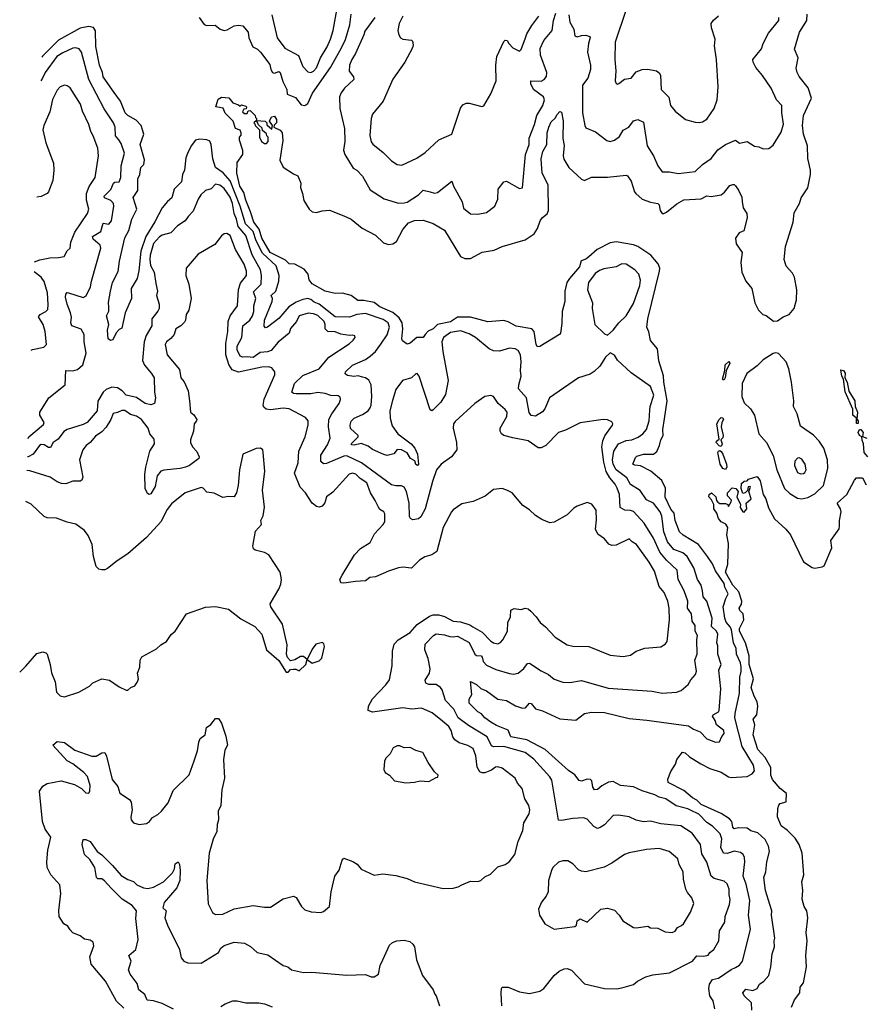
# Model space of a CAD drawing. Extents: x 1690054 to 1842981, y 782881 to 914114.
# Tile 188 of 256: x 1692255 to 1698118, y 843745 to 850581. Entities that reach past the tile are written whole.
import ezdxf

# ---------------------------------------------------------------- set-up
doc = ezdxf.new("R2010")
doc.units = 0

msp = doc.modelspace()

# ---------------------------------------------------------------- linework, layer by layer
at = {"layer": '0CON10XD'}
for points in [[(1694005.6, 850615), (1694042.2, 850455), (1694095, 850383.5), (1694191.4, 850331.4), (1694220, 850255), (1694255, 850217.5), (1694275, 850214.3), (1694295, 850222.9), (1694315, 850246), (1694343.2, 850315), (1694388.8, 850391.2), (1694412.5, 850445), (1694430.8, 850505), (1694463.8, 850685)], [(1696462.5, 850645), (1696388.1, 850425), (1696385.6, 850305), (1696394.4, 850225), (1696388.8, 850155), (1696395, 850137.5), (1696405, 850132.5), (1696415, 850136.7), (1696452.6, 850167.4), (1696500, 850175), (1696535, 850219.4), (1696575, 850234.5), (1696615, 850237.7), (1696675.3, 850225.3), (1696695, 850211.4), (1696704.4, 850195), (1696707.5, 850095), (1696762.1, 850042.1), (1696772.9, 849985), (1696804.5, 849944.5), (1696877.5, 849887.5), (1696945, 849869.2), (1696972.3, 849867.7), (1696995, 849870.8), (1697025, 849890.6), (1697075.7, 849965), (1697096.7, 850025), (1697104.5, 850115), (1697091.9, 850305), (1697078.8, 850398.8), (1697082.9, 850445), (1697056.9, 850525), (1697055.8, 850555), (1697072, 850578), (1697105, 850607.1)], [(1693500, 850595), (1693535, 850546.2), (1693555, 850540), (1693612.3, 850542.3), (1693646.7, 850515), (1693675, 850505.8), (1693695, 850510), (1693745, 850538.6), (1693775, 850542.9), (1693805, 850537.1), (1693841.4, 850495), (1693846.5, 850455), (1693872.8, 850392.8), (1693905, 850376.5), (1693926.4, 850355), (1693990.6, 850270.6), (1693998.8, 850235), (1694010.5, 850215), (1694025, 850210.2), (1694055, 850221.9), (1694064.2, 850215), (1694080.9, 850150.9), (1694108.8, 850095), (1694112.9, 850062.9), (1694169.5, 850039.5), (1694208.9, 849988.9), (1694235, 849985.6), (1694255, 849997.8), (1694288.6, 850071.4), (1694411.6, 850248.4), (1694490, 850385), (1694516.4, 850443.6), (1694546.7, 850545), (1694555, 850620)], [(1694065.7, 849635), (1694061.2, 849605), (1694085, 849557.5), (1694155, 849510), (1694186.1, 849496.1), (1694206.7, 849445), (1694203.3, 849415), (1694219.2, 849375), (1694226.9, 849325), (1694264.3, 849265), (1694285, 849246), (1694315, 849241.4), (1694355, 849254.2), (1694405, 849258.1), (1694505, 849218.9), (1694555.4, 849195.4), (1694632.4, 849132.4), (1694725, 849084.4), (1694781.2, 849031.2), (1694815, 849018.8), (1694845.3, 849024.7), (1694870, 849040), (1694915.4, 849125), (1694955, 849169.6), (1694995, 849185.4), (1695055, 849189.5), (1695126.2, 849165), (1695205, 849120), (1695315, 848936), (1695345, 848922.5), (1695385, 848922.2), (1695465, 848967.5), (1695549.8, 848980.2), (1695603.6, 849006.4), (1695765, 849051.9), (1695827.5, 849095), (1695848.7, 849131.3), (1695868.9, 849185), (1695885, 849207.1), (1695917.3, 849232.7), (1695925.5, 849255), (1695923.8, 849435), (1695882.8, 849515), (1695874, 849615), (1695886, 849665), (1695914.2, 849715), (1695916, 849794), (1695927.5, 849835), (1695945, 849871.4), (1695972, 849898), (1695985, 849923.3), (1696005, 849942.5), (1696015, 849937.5), (1696027.9, 849877.9), (1696024.5, 849755), (1696033.6, 849706.4), (1696027.5, 849635), (1696031.7, 849611.7), (1696066.2, 849555), (1696155, 849473.3), (1696175, 849464.4), (1696225, 849487.5), (1696335, 849486.3), (1696465, 849500.6), (1696475, 849497.1), (1696498.8, 849458.8), (1696523.8, 849385), (1696532.2, 849375), (1696575.3, 849335.3), (1696633.9, 849313.9), (1696685.7, 849305), (1696693.8, 849295), (1696701.2, 849255), (1696715, 849235.8), (1696725.6, 849234.4), (1696745, 849243.9), (1696817.3, 849302.7), (1696865, 849330.6), (1696985, 849337.8), (1697025, 849358.6), (1697055, 849352.5), (1697124.4, 849365.6), (1697147.1, 849382.9), (1697185, 849428.8), (1697205, 849437.5), (1697215, 849437.5), (1697225, 849427.5), (1697245, 849396.7), (1697267.8, 849347.8), (1697269.5, 849319.5), (1697276.8, 849275), (1697301.9, 849235), (1697305.5, 849205), (1697282.5, 849115), (1697249.7, 849100.3), (1697224, 849065), (1697227.8, 849025), (1697270, 848965), (1697260, 848895), (1697267.3, 848827.3), (1697296.2, 848765), (1697336.2, 848715), (1697358.8, 848615), (1697383.3, 848565), (1697413.6, 848533.6), (1697436.1, 848526.1), (1697487, 848487), (1697515, 848490), (1697555, 848516.7), (1697597.5, 848535), (1697631.2, 848575), (1697648, 848635), (1697650.8, 848705), (1697634.1, 848794.1), (1697620.5, 848820.5), (1697575, 848870), (1697560.8, 848915), (1697570, 849005), (1697624.5, 849175), (1697631.1, 849238.9), (1697667.5, 849305), (1697680, 849345), (1697725, 849413.8), (1697745.2, 849505), (1697744.7, 849535), (1697726.4, 849616.4), (1697724.5, 849705), (1697695.7, 849785), (1697689.2, 849845), (1697695.7, 849915), (1697751.2, 850035), (1697727.6, 850107.6), (1697665, 850186.7), (1697651.2, 850215), (1697646, 850245), (1697658, 850315), (1697634.2, 850375), (1697667.1, 850495), (1697718.5, 850575), (1697721.2, 850618.8)], [(1694721.3, 850595), (1694650.5, 850500.5), (1694644.5, 850475), (1694587.1, 850345), (1694560, 850305), (1694543.8, 850265), (1694542.4, 850222.4), (1694571.2, 850185), (1694574, 850165), (1694509.5, 850105), (1694486.7, 850073.3), (1694475.5, 850045), (1694476.6, 849963.4), (1694508.9, 849825), (1694512.7, 849735), (1694503.6, 849675), (1694511.5, 849645), (1694569.7, 849549.7), (1694595, 849535.8), (1694634.3, 849495), (1694689.1, 849399.1), (1694785, 849337.8), (1694885, 849307.8), (1694925, 849308.2), (1694945, 849312.7), (1695023.1, 849365), (1695055, 849398), (1695104.6, 849384.6), (1695135, 849375.6), (1695155, 849380), (1695255, 849460), (1695266.7, 849425), (1695325.5, 849315), (1695335, 849272), (1695385, 849232.2), (1695435, 849230), (1695495, 849242.9), (1695552.5, 849285), (1695574.2, 849335), (1695577.5, 849405), (1695615.9, 849454.1), (1695635, 849460), (1695725, 849408.8), (1695745, 849413.3), (1695767.1, 849645), (1695790.5, 849715), (1695791.7, 849758.3), (1695828, 849852), (1695844, 849916), (1695885.5, 849985), (1695897.3, 850025), (1695891.4, 850045), (1695822.5, 850095), (1695804, 850136), (1695803.8, 850155), (1695875, 850153.5), (1695896.2, 850165), (1695912.9, 850187.1), (1695913.4, 850215), (1695870.6, 850335), (1695868.9, 850381.1), (1695894.2, 850435.8), (1695950.4, 850505), (1695960.6, 850575), (1695976.3, 850625)], [(1694914.4, 850605), (1694890, 850555), (1694880.8, 850505), (1694886, 850475), (1694898.8, 850455), (1694915, 850446), (1694975, 850438.8), (1694981.7, 850431.7), (1694986, 850405), (1694981.2, 850385), (1694927.5, 850285), (1694845, 850166.7), (1694777.5, 850015), (1694704.4, 849925.6), (1694694.4, 849895), (1694685.5, 849775.5), (1694695, 849732.5), (1694705.6, 849715.6), (1694777.8, 849657.8), (1694835, 849600), (1694875, 849576), (1694908.8, 849571.2), (1695010.9, 849619.1), (1695070.5, 849659.5), (1695165, 849746.2), (1695255, 849786.7), (1695314.2, 849965.8), (1695331.2, 849988.8), (1695355, 850001.2), (1695375, 850001.2), (1695463, 849977), (1695477.7, 849982.3), (1695526, 850065), (1695563.3, 850155), (1695559.5, 850265), (1695567.3, 850325), (1695615, 850430), (1695625, 850438.8), (1695640, 850435), (1695650, 850415), (1695678.8, 850385), (1695725, 850362.9), (1695736, 850374), (1695767.1, 850455), (1695776.5, 850483.5), (1695809.5, 850540.5), (1695858.2, 850605)], [(1696065.9, 850615), (1696074.1, 850564.1), (1696102.7, 850515), (1696107.5, 850467.5), (1696125, 850461.4), (1696155, 850471.5), (1696185, 850472.2), (1696213.3, 850465), (1696216, 850456), (1696203.8, 850415), (1696196.2, 850355), (1696217.8, 850265), (1696218.1, 850235), (1696198.1, 850175), (1696162.5, 850125), (1696162, 849935), (1696177.1, 849847.1), (1696185, 849830.8), (1696252.4, 849802.4), (1696331.8, 849741.8), (1696355, 849734.4), (1696385, 849743.8), (1696419.7, 849770.3), (1696445, 849814.5), (1696484.2, 849835), (1696515, 849878), (1696545, 849886.7), (1696585, 849870), (1696610, 849705), (1696654.6, 849634.6), (1696685.7, 849565), (1696715, 849524.2), (1696765, 849523.5), (1696825, 849511.8), (1696945, 849527.1), (1696995, 849575.7), (1697055, 849617.1), (1697101.8, 849678.2), (1697154.2, 849714.2), (1697225, 849744.4), (1697252.5, 849722.5), (1697305, 849735.6), (1697355, 849702), (1697385, 849698), (1697415.8, 849684.2), (1697455, 849686), (1697485, 849708.8), (1697541.2, 849798.8), (1697557.8, 849855), (1697545.4, 849934.6), (1697545.5, 849985), (1697508.9, 850025), (1697470.9, 850105), (1697412.4, 850192.4), (1697365, 850248.8), (1697346.9, 850285), (1697344.4, 850305), (1697405, 850378.8), (1697415.8, 850415), (1697452, 850488), (1697524.4, 850575), (1697525.5, 850595)], [(1694635, 848098.1), (1694605, 848108.2), (1694575.3, 848104.7), (1694530.9, 848110.9), (1694515, 848122.5), (1694516.7, 848135), (1694565, 848181.9), (1694655, 848222.1), (1694687.5, 848245), (1694725, 848277.8), (1694763, 848327), (1694805, 848393.6), (1694821.8, 848445), (1694812.1, 848475), (1694779, 848499), (1694655, 848541.4), (1694595, 848533.2), (1694545, 848515.2), (1694445, 848518.2), (1694334.2, 848605), (1694299.5, 848619.5), (1694275, 848638.8), (1694255, 848644.1), (1694221.5, 848638.5), (1694175, 848620.5), (1694122.7, 848587.3), (1694055, 848505.5), (1693975, 848445.8), (1693962.5, 848442.5), (1693952.5, 848452.5), (1693954.7, 848495), (1694008.4, 848625), (1694009.6, 848645), (1694000, 848665), (1694033.2, 848695), (1694052.9, 848765), (1694055.6, 848805), (1694035, 848872.5), (1693940.3, 848960.3), (1693895.6, 849045), (1693875, 849110), (1693822.5, 849162.5), (1693784.4, 849285), (1693715, 849462.9), (1693667.7, 849517.7), (1693613.8, 849553.8), (1693595.2, 849615), (1693584.8, 849714.8), (1693575, 849736.5), (1693555, 849747.5), (1693505, 849751.8), (1693475, 849743.3), (1693444.3, 849705.7), (1693419.3, 849650.7), (1693409.2, 849620.8), (1693399.4, 849535), (1693386.2, 849505), (1693378.2, 849455), (1693327.3, 849405), (1693311.8, 849345), (1693280.9, 849319.1), (1693245, 849274.5), (1693193.2, 849176.8), (1693129.7, 849075), (1693096.1, 848973.9), (1693082.7, 848837.3), (1693070.7, 848785), (1693029.2, 848715), (1693030.4, 848645), (1692986.2, 848545), (1692965, 848440), (1692945, 848430), (1692925, 848406.2), (1692902.1, 848357.9), (1692885, 848354.6), (1692868.5, 848365), (1692864.1, 848425), (1692874.5, 848465), (1692857.5, 848525), (1692873.6, 848556.4), (1692874.4, 848585), (1692872.1, 848617.9), (1692885.4, 848695), (1692900.3, 848755), (1692937.6, 848832.4), (1692947.9, 848905), (1692984.5, 849065.5), (1693012.4, 849117.6), (1693033.8, 849195), (1693069.1, 849265), (1693043.6, 849346.4), (1693074.8, 849395.2), (1693074.2, 849475), (1693088.8, 849505), (1693096.7, 849553.3), (1693117.9, 849575), (1693121.3, 849608.7), (1693092, 849715), (1693116.2, 849786.2), (1693097.5, 849845), (1693063.8, 849883.8), (1693006.9, 849915), (1692987.8, 849935), (1692954.8, 850014.8), (1692911.5, 850075), (1692833.4, 850185), (1692830.3, 850215), (1692808.2, 850265), (1692783.5, 850395), (1692782.3, 850502.3), (1692766.4, 850526.4), (1692735, 850533.9), (1692675, 850521.4), (1692525, 850439.5), (1692412.5, 850327.5), (1692407.9, 850321.4)], [(1692313.2, 847673.8), (1692317.5, 847685), (1692420, 847770), (1692424.2, 847785), (1692393.8, 847835), (1692394.3, 847855), (1692457.1, 847955), (1692570.8, 848045), (1692574.6, 848145.4), (1692625, 848142.9), (1692656.9, 848153.1), (1692694.3, 848185), (1692717.5, 848265), (1692703.4, 848343.4), (1692701.6, 848395), (1692682.4, 848432.4), (1692616.2, 848456.2), (1692609.1, 848475), (1692614.2, 848515), (1692608.9, 848545), (1692584, 848605), (1692573.5, 848655), (1692575.6, 848674.4), (1692584.3, 848685.7), (1692595, 848684.3), (1692695, 848651.5), (1692717.2, 848662.8), (1692746, 848725), (1692752.7, 848765), (1692819.5, 848995), (1692813.3, 849015), (1692765, 849056.4), (1692759.7, 849075), (1692818.9, 849111.1), (1692835, 849168.2), (1692875, 849162.1), (1692893.1, 849185), (1692909.3, 849285), (1692907.3, 849305), (1692888.9, 849325), (1692844.3, 849345), (1692841.4, 849355), (1692888.4, 849401.6), (1692905.3, 849445), (1692915, 849452.3), (1692944.7, 849455.3), (1692958, 849485), (1692958.4, 849565), (1692981.5, 849655), (1692960.1, 849720.1), (1692943, 849747), (1692920, 849775), (1692917.8, 849835), (1692905.4, 849865), (1692842.5, 849962.5), (1692734.2, 850165), (1692685, 850356), (1692668.4, 850378.4), (1692644.7, 850385.3), (1692625, 850382.1), (1692555, 850350.7), (1692511.8, 850325), (1692432.5, 850215), (1692414, 850175), (1692402, 850155.5)], [(1692357, 848898.6), (1692395, 848913.2), (1692465, 848927.3), (1692525, 848928.9), (1692562.7, 848937.3), (1692585, 848976.7), (1692605.6, 848995), (1692609.4, 849035), (1692637.1, 849105), (1692726.9, 849235), (1692734.4, 849265), (1692718.7, 849328.7), (1692717.8, 849375), (1692738.5, 849421.5), (1692778.1, 849485), (1692801.2, 849635), (1692797.8, 849687.8), (1692765.5, 849775), (1692748.2, 849805), (1692735, 849853.3), (1692691.2, 849945), (1692676.2, 849995), (1692605, 850107.5), (1692585, 850122), (1692565, 850126), (1692535, 850114), (1692515, 850091.2), (1692483.9, 850026.1), (1692465, 849941.2), (1692422.5, 849845), (1692416.5, 849815), (1692437.7, 849725), (1692489.2, 849585), (1692493.1, 849535), (1692484.6, 849465), (1692454.6, 849385.4), (1692445, 849373.1), (1692405, 849352.2), (1692375, 849348.9), (1692373.1, 849349.3)], [(1697337.5, 843705), (1697335.8, 843755), (1697283.6, 843803.6), (1697274, 843825), (1697295, 843850), (1697345, 843841.9), (1697373.3, 843855), (1697390, 843885), (1697421.4, 843905), (1697454.5, 843945.5), (1697470, 844005), (1697478.9, 844095), (1697494.4, 844144.4), (1697492, 844185), (1697497.1, 844205), (1697472.7, 844365), (1697475.4, 844395), (1697462.4, 844437.6), (1697432.5, 844535), (1697419.6, 844625), (1697433.8, 844665), (1697440.3, 844735), (1697460, 844805), (1697452, 844842), (1697430.2, 844890.2), (1697378.5, 844935), (1697330.3, 844950.3), (1697305, 844968.6), (1697245, 844970.7), (1697215, 844963.9), (1697206, 844975), (1697197.5, 845015), (1697181.8, 845031.8), (1697125, 845070.7), (1696985, 845133.2), (1696955, 845163.2), (1696925, 845178.6), (1696865, 845228.7), (1696756.1, 845286.1), (1696755, 845307.5), (1696775, 845361.5), (1696807.5, 845412.5), (1696817.4, 845445), (1696855, 845496.5), (1696875, 845491.2), (1696904.1, 845464.1), (1696983.6, 845415), (1697045, 845382.7), (1697125, 845355.7), (1697175, 845324.8), (1697195, 845320), (1697305, 845327.3), (1697339.2, 845345), (1697356.7, 845365), (1697348.5, 845405), (1697270.3, 845535), (1697220, 845735), (1697221.1, 845765), (1697252.5, 845905), (1697253.9, 846016.1), (1697263.3, 846055), (1697263.2, 846085), (1697258.6, 846115), (1697230.6, 846175), (1697229, 846215), (1697209.8, 846255), (1697195.1, 846345), (1697186, 846366), (1697159.2, 846399.2), (1697149.5, 846425), (1697139, 846505), (1697157.3, 846562.7), (1697172, 846595), (1697150.3, 846640.3), (1697145, 846665.5), (1697085, 846754), (1697065, 846802), (1697029.4, 846855), (1696967.5, 846937.5), (1696861.7, 847001.7), (1696835, 847025.7), (1696804.6, 847104.6), (1696797.3, 847155), (1696775, 847181.8), (1696736.4, 847265), (1696738.4, 847328.4), (1696712.5, 847382.5), (1696635.8, 847445.8), (1696565, 847482.5), (1696525, 847487.2), (1696511.8, 847495), (1696529.7, 847540.3), (1696539.8, 847550.2), (1696585, 847565.4), (1696654.5, 847565.5), (1696676.9, 847583.1), (1696697.3, 847625), (1696705.4, 847665), (1696721.8, 847695), (1696720, 847735), (1696730.3, 847809.7), (1696749.5, 847935), (1696726.3, 848065), (1696725, 848107.5), (1696692.4, 848212.4), (1696683.4, 848295), (1696633.3, 848353.3), (1696623.2, 848413.2), (1696609.2, 848445), (1696616.5, 848505), (1696697.5, 848835), (1696698.2, 848855), (1696688.2, 848885), (1696635.8, 848945.8), (1696545.9, 849005.9), (1696515, 849017.1), (1696395, 849037.3), (1696355, 849030.5), (1696263.8, 848986.2), (1696205.2, 848934.8), (1696185, 848918), (1696153.1, 848906.9), (1696141.6, 848865), (1696070.5, 848785), (1696054.1, 848755.9), (1696039.5, 848695), (1696040, 848625), (1696020, 848555), (1696017.9, 848472.1), (1696008.8, 848405), (1696001.2, 848395), (1695865, 848312), (1695850.5, 848310.5), (1695839.2, 848325), (1695825.4, 848415), (1695810.8, 848435), (1695702.5, 848452.5), (1695645, 848483.4), (1695615, 848491.3), (1695505, 848483.1), (1695385, 848514.5), (1695295, 848514.8), (1695245, 848483), (1695155.7, 848464.3), (1695125.5, 848435), (1695091.6, 848418.4), (1695070, 848395), (1695055, 848374), (1695012.5, 848375), (1694965, 848334), (1694945, 848327.5), (1694912, 848352), (1694906.7, 848365), (1694914.6, 848435), (1694910, 848475), (1694889.9, 848509.9), (1694845, 848547.2), (1694755, 848587.6), (1694715, 848616.7), (1694645, 848632), (1694601.9, 848631.9), (1694555, 848665.6), (1694495, 848682.2), (1694445, 848680.6), (1694375, 848695.7), (1694285, 848748), (1694263.8, 848775), (1694258, 848815), (1694229.1, 848849.1), (1694165, 848883.3), (1694125, 848886.7), (1694100.2, 848910.2), (1693994.4, 848965), (1693935, 849063.5), (1693917, 849127), (1693881.5, 849175), (1693856.4, 849246.4), (1693825, 849328.8), (1693811.9, 849381.9), (1693783.2, 849425), (1693763.1, 849515), (1693765, 849590), (1693803.3, 849645), (1693803, 849673), (1693780, 849745), (1693780, 849765), (1693791.7, 849778.3), (1693792.5, 849795), (1693785, 849812.5), (1693754.2, 849824.2), (1693737.5, 849875), (1693681.1, 849931.1), (1693667.3, 849967.3), (1693617.5, 849975), (1693631.7, 850028.3), (1693655, 850042.5), (1693707, 850037), (1693735, 850002.5), (1693775, 849990), (1693785, 849980), (1693795, 849990), (1693825, 849980), (1693830, 849975), (1693828.3, 849961.7), (1693811.7, 849958.3), (1693801.7, 849941.7), (1693815, 849930), (1693835, 849930), (1693841.7, 849948.3), (1693855, 849950), (1693890, 849915), (1693891.7, 849901.7), (1693900, 849895), (1693900, 849880), (1693880, 849865), (1693888.3, 849858.3), (1693890, 849845), (1693920, 849815), (1693920, 849765), (1693932.5, 849735), (1693955, 849720), (1693968.3, 849721.7), (1693980, 849735), (1693980, 849765), (1693970, 849775), (1693968.3, 849788.3), (1693941.7, 849811.7), (1693938.3, 849828.3), (1693911.7, 849851.7), (1693900, 849880), (1693960, 849875), (1693970, 849865), (1693971.7, 849851.7), (1694005, 849820), (1694010, 849845), (1693990, 849875), (1694003.6, 849906.4), (1694025, 849910), (1694037, 849887), (1694037.5, 849865), (1694021.7, 849848.3), (1694020, 849835), (1694063.6, 849813.6), (1694076.2, 849795), (1694081.2, 849741.2), (1694065.7, 849635)], [(1695485, 847964), (1695415, 847915.8), (1695277.9, 847792.1), (1695266, 847775), (1695263.1, 847745), (1695287.1, 847645), (1695289.2, 847595), (1695253.2, 847546.8), (1695181.2, 847495), (1695148, 847455), (1695119.5, 847375), (1695069.1, 847185), (1695040, 847130), (1695024.5, 847115.5), (1694985, 847109.4), (1694968, 847118), (1694960.7, 847130.7), (1694957.8, 847225), (1694940.4, 847305), (1694924.6, 847334.6), (1694905, 847345.6), (1694865.4, 847344.6), (1694835, 847351.3), (1694627.8, 847505), (1694525, 847553.9), (1694505, 847551), (1694385, 847498.9), (1694365, 847498), (1694345, 847512.5), (1694345, 847556.7), (1694391.8, 847628.2), (1694410.9, 847675), (1694399.2, 847755), (1694400.5, 847805), (1694421.6, 847845), (1694472.1, 847915), (1694483.1, 847945), (1694480.6, 847960.6), (1694465, 847969.5), (1694415, 847971.4), (1694375, 847986.4), (1694325, 847992.9), (1694275, 847983.3), (1694173.8, 847983.8), (1694155.4, 847985.4), (1694143.5, 847995), (1694162.5, 848055), (1694220.5, 848109.5), (1694335, 848156.7), (1694401.4, 848238.6), (1694541.2, 848331.2), (1694570, 848355), (1694583.3, 848375), (1694582.5, 848385), (1694565, 848391.2), (1694545, 848387.5), (1694485, 848397.1), (1694445, 848412.5), (1694395, 848415.7), (1694376.2, 848435), (1694376, 848465), (1694367.6, 848485), (1694325, 848526.6), (1694295, 848539.5), (1694256.7, 848543.3), (1694195.2, 848524.8), (1694175.7, 848485), (1694134.1, 848435.9), (1694125, 848403.4), (1694048.8, 848341.2), (1693999.6, 848285), (1693975, 848274), (1693925, 848270.8), (1693875, 848235.9), (1693835, 848240.9), (1693805, 848236.9), (1693785.7, 848245), (1693765, 848289.2), (1693764.2, 848315), (1693797.5, 848375), (1693804, 848455), (1693853.3, 848495), (1693871.1, 848525), (1693880.5, 848555), (1693880.5, 848595), (1693894.7, 848645), (1693878.5, 848691.5), (1693930.9, 848745), (1693933.9, 848805), (1693927.1, 848845), (1693868.3, 848948.3), (1693825, 849081.8), (1693770.7, 849145), (1693760, 849195), (1693743.4, 849235), (1693731.4, 849305), (1693715, 849349.5), (1693675, 849409.5), (1693645, 849432.9), (1693615, 849438.8), (1693585, 849405.5), (1693545.6, 849394.4), (1693512.2, 849365), (1693493.6, 849335), (1693459.6, 849250.4), (1693424.3, 849215), (1693404, 849185), (1693350.7, 849149.3), (1693305, 849100.8), (1693245, 849085.3), (1693225, 849074), (1693183.3, 849026.7), (1693160, 848945), (1693158.3, 848915), (1693162.9, 848875), (1693187.6, 848827.6), (1693199.6, 848749.6), (1693211.5, 848695), (1693204.6, 848665), (1693223.9, 848605), (1693223.8, 848576.2), (1693215, 848557.5), (1693171.4, 848505), (1693172.5, 848455), (1693132.3, 848387.7), (1693120, 848345), (1693107.9, 848215), (1693121.2, 848181.2), (1693170.6, 848125), (1693187.9, 848095), (1693190, 847995), (1693197.5, 847955), (1693192, 847915), (1693165, 847906.4), (1693125, 847915.7), (1693065, 847958), (1692995, 847974.4), (1692965.6, 848005), (1692935, 848024.5), (1692895, 848028.5), (1692855, 848013.1), (1692833.8, 847995), (1692798.5, 847931.5), (1692792.1, 847865), (1692722.5, 847785), (1692695, 847769.4), (1692585, 847736.7), (1692561.7, 847721.7), (1692521.4, 847668.6), (1692486.5, 847645), (1692468.9, 847611.1), (1692455, 847611.2), (1692425, 847629.5), (1692405, 847631.5), (1692392.7, 847625), (1692348.4, 847565), (1692315, 847546.2), (1692308.7, 847546.6)], [(1692977.9, 843717.9), (1692926, 843766), (1692850, 843905), (1692751.2, 844025), (1692741.2, 844075), (1692769.3, 844150.7), (1692765, 844177.5), (1692745, 844191.2), (1692705, 844196.7), (1692675, 844220), (1692625, 844241.2), (1692605, 844262.5), (1692588.3, 844288.3), (1692561.2, 844305), (1692529.2, 844355), (1692525.8, 844395.8), (1692541.1, 844515), (1692534.4, 844574.4), (1692470.8, 844645), (1692446.9, 844695), (1692443.3, 844735), (1692451.4, 844815), (1692470.6, 844905), (1692432, 844962), (1692413.6, 845015), (1692392.7, 845225), (1692415, 845260.8), (1692445, 845279.2), (1692542.3, 845297.7), (1692635, 845272), (1692685, 845243.8), (1692715, 845213.3), (1692735, 845211.2), (1692743, 845227), (1692745.4, 845265.4), (1692725, 845326), (1692700, 845355), (1692625, 845413.6), (1692585.3, 845435.3), (1692486, 845545), (1692515, 845569.2), (1692565, 845562.1), (1692638.5, 845508.5), (1692755, 845468), (1692785, 845467.3), (1692825, 845490.8), (1692845, 845493.8), (1692857.6, 845467.6), (1692897.3, 845305), (1692936.5, 845256.5), (1692950.5, 845210.5), (1693016.8, 845166.8), (1693028.8, 845148.8), (1693035.8, 845095), (1693026.7, 845045), (1693030, 845025), (1693046.2, 845006.2), (1693085, 844994), (1693135, 845001.2), (1693156.2, 845015), (1693177.7, 845042.3), (1693215, 845062), (1693240, 845085), (1693286.7, 845145), (1693319.5, 845230.5), (1693430.7, 845339.3), (1693465.4, 845434.6), (1693490, 845505), (1693498.8, 845565), (1693508.8, 845591.2), (1693542.5, 845615), (1693553, 845667), (1693583, 845687), (1693615, 845730), (1693635, 845730), (1693655, 845697.5), (1693687, 845607), (1693697.5, 845545), (1693679.4, 845510.6), (1693669.5, 845445), (1693676.7, 845315), (1693657.5, 845235), (1693651.5, 845125), (1693631.9, 845085), (1693636.1, 845026.1), (1693625.6, 844994.4), (1693622.9, 844945), (1693597.9, 844892.1), (1693570, 844795), (1693554.2, 844605), (1693563.9, 844443.9), (1693593.6, 844383.6), (1693615, 844368.8), (1693665, 844370), (1693745, 844409.2), (1693875, 844430.8), (1693955, 844419.2), (1693995, 844420), (1694085, 844478), (1694155, 844496), (1694175, 844486.7), (1694211.4, 844425), (1694235, 844400.8), (1694277.7, 844387.7), (1694345, 844383.8), (1694365, 844390), (1694406.7, 844425), (1694416.2, 844525), (1694443.8, 844635), (1694473.6, 844676.4), (1694494.2, 844745.8), (1694505, 844760), (1694567.7, 844737.7), (1694597.7, 844717.7), (1694625, 844683.8), (1694715, 844642), (1694775, 844650), (1694865, 844640), (1694945, 844618), (1694995, 844596.2), (1695195, 844550), (1695265, 844551.2), (1695299.5, 844560.5), (1695324.2, 844575.8), (1695385, 844601.2), (1695435, 844598.8), (1695455, 844603.8), (1695485, 844630), (1695522.3, 844647.7), (1695575, 844700), (1695625, 844716.7), (1695652.5, 844735), (1695693.3, 844785), (1695714.3, 844875), (1695747.9, 844952.1), (1695754.3, 845005.7), (1695791.7, 845068.3), (1695797.1, 845095), (1695788.6, 845125), (1695762.1, 845172.1), (1695742.4, 845242.4), (1695711.3, 845281.3), (1695694.3, 845315), (1695605, 845384.3), (1695575, 845394.5), (1695558.6, 845391.4), (1695529.3, 845370.7), (1695485, 845351.6), (1695465, 845351.5), (1695449.2, 845359.2), (1695430.5, 845390.5), (1695420.4, 845470.4), (1695402.3, 845522.3), (1695365, 845542.5), (1695305, 845561.5), (1695275, 845580.5), (1695261.5, 845601.5), (1695250, 845645), (1695235, 845673.1), (1695191.2, 845711.2), (1695118.7, 845768.7), (1695045, 845800), (1694976.1, 845793.9), (1694915, 845804.2), (1694705, 845773.1), (1694674.4, 845784.4), (1694677.1, 845815), (1694703.1, 845865), (1694796.7, 845963.3), (1694821.1, 845998.9), (1694840, 846095), (1694842.1, 846197.9), (1694853.6, 846246.4), (1694881.2, 846275), (1694965, 846327.5), (1695015, 846381.5), (1695099.5, 846440.5), (1695125, 846448.8), (1695165, 846450), (1695205, 846437.2), (1695265, 846405.8), (1695315, 846401.3), (1695379.5, 846379.5), (1695400.5, 846365), (1695465, 846327.7), (1695525.3, 846265.3), (1695545, 846254.2), (1695575, 846248), (1695593, 846257), (1695608, 846275), (1695641.1, 846335), (1695643.1, 846395), (1695662, 846435), (1695665, 846482.5), (1695686.4, 846493.6), (1695735, 846486.7), (1695765, 846496.2), (1695785, 846490), (1695803.8, 846475), (1695840.8, 846435), (1695867.5, 846395), (1695905.5, 846365.5), (1695973, 846293), (1696055, 846240.5), (1696095, 846231.9), (1696205, 846229.4), (1696355, 846169.2), (1696445, 846160), (1696495, 846168.8), (1696535, 846196), (1696595, 846217.5), (1696705, 846227.5), (1696735.6, 846244.4), (1696749.2, 846265), (1696765.5, 846414.5), (1696764, 846496), (1696754.4, 846544.4), (1696728.6, 846605), (1696695, 846646.2), (1696662.5, 846752.5), (1696625.5, 846815), (1696537.2, 846937.2), (1696505.7, 846955), (1696485, 846976.7), (1696395, 846933.5), (1696365, 846929.4), (1696345, 846939.2), (1696315, 846977.5), (1696268.3, 847008.3), (1696252.8, 847042.8), (1696258.3, 847108.3), (1696255.6, 847175), (1696226.8, 847216.8), (1696195, 847228), (1696125, 847204), (1696100.9, 847189.1), (1696055, 847144), (1695965, 847091.2), (1695935, 847086.7), (1695880.5, 847110.5), (1695835, 847138.8), (1695795, 847178.8), (1695748.8, 847208.8), (1695673.3, 847295), (1695642, 847312), (1695605, 847326.2), (1695545, 847318), (1695487, 847273), (1695402.5, 847235), (1695325, 847218.6), (1695265, 847177.8), (1695252.5, 847165), (1695193.6, 847056.4), (1695151.7, 846888.3), (1695115, 846866.2), (1695068.3, 846851.7), (1695031.2, 846828.8), (1694975, 846774), (1694915, 846779.2), (1694885, 846774.4), (1694815, 846752.2), (1694725, 846713.1), (1694685, 846708.6), (1694655, 846684.6), (1694585, 846681.5), (1694505, 846669.2), (1694485, 846672), (1694478, 846695), (1694492.5, 846725), (1694579.4, 846865), (1694620.6, 846909.4), (1694688.7, 846951.3), (1694718.6, 847011.4), (1694779.2, 847075), (1694790.8, 847095), (1694789.5, 847149.5), (1694783.3, 847163.3), (1694755, 847181.2), (1694745, 847196.7), (1694723.4, 847243.4), (1694689.4, 847295), (1694665, 847366), (1694618.8, 847395), (1694587.5, 847425), (1694565, 847432.7), (1694542.5, 847425), (1694429.8, 847300.2), (1694385, 847268), (1694374, 847226), (1694355, 847203.8), (1694335, 847196.2), (1694315, 847201.2), (1694285, 847223.8), (1694239.2, 847295), (1694201.2, 847335), (1694162.4, 847432.4), (1694189.3, 847505), (1694191.8, 847585), (1694237.3, 847685), (1694257.1, 847765), (1694257.1, 847795), (1694239.1, 847819.1), (1694125, 847880), (1694084.7, 847884.7), (1693995, 847871.3), (1693966.4, 847876.4), (1693950.4, 847890.4), (1693945.6, 847905), (1693952.7, 847947.3), (1694026.7, 848115), (1694025.5, 848135.5), (1694004.5, 848164.5), (1693985, 848171.5), (1693935, 848169.3), (1693773, 848133), (1693729.7, 848149.7), (1693707.5, 848187.5), (1693686.2, 848255), (1693686.3, 848333.7), (1693700.9, 848415), (1693703.4, 848485), (1693715.9, 848524.1), (1693766.5, 848595), (1693773.6, 848706.4), (1693788.3, 848751.7), (1693830.4, 848805), (1693830.5, 848835), (1693813, 848883), (1693753.8, 848985), (1693715, 849082.5), (1693693.6, 849096.4), (1693675, 849093.3), (1693655, 849080), (1693610.3, 849019.7), (1693495, 848952), (1693410, 848855), (1693408.6, 848805), (1693429.4, 848745), (1693445.7, 848645), (1693430, 848565), (1693411.2, 848535), (1693407.1, 848495), (1693398.3, 848481.7), (1693374.2, 848455), (1693340, 848435), (1693327.1, 848395), (1693305, 848367.1), (1693275, 848344), (1693264.4, 848325), (1693278.1, 848255), (1693365, 848152.5), (1693373.8, 848095), (1693397, 848067), (1693424.1, 848004.1), (1693434.3, 847935), (1693440, 847855), (1693465, 847836.7), (1693483.8, 847805), (1693483.3, 847795), (1693466.2, 847775), (1693462.5, 847725), (1693440, 847665), (1693440, 847645), (1693454.4, 847615), (1693485, 847583.8), (1693501.4, 847545), (1693499.2, 847535), (1693433.3, 847485), (1693406.2, 847475), (1693370, 847465), (1693255.7, 847454.3), (1693233.7, 847446.3), (1693209.6, 847415), (1693195, 847339.2), (1693165, 847288), (1693155, 847283.3), (1693141.3, 847291.3), (1693125.5, 847325), (1693124.2, 847425.8), (1693130.3, 847475), (1693159.3, 847585), (1693190.6, 847635), (1693189, 847669), (1693159.4, 847705), (1693145.8, 847745), (1693101.8, 847805), (1693065, 847828.1), (1693025, 847838.9), (1692985, 847867.7), (1692965, 847866.8), (1692935, 847852.7), (1692905, 847845.6), (1692888.1, 847805), (1692855, 847751.9), (1692825, 847718.8), (1692781.5, 847688.5), (1692745.1, 847644.9), (1692716.2, 847625), (1692694.4, 847595), (1692670.4, 847525), (1692693.1, 847405), (1692685.7, 847385), (1692675, 847377.5), (1692625, 847377.5), (1692575, 847359.4), (1692545, 847360.5), (1692515, 847371.2), (1692465.8, 847405), (1692325, 847449.7), (1692305.3, 847451.6)], [(1696335, 848390), (1696374.2, 848425), (1696413.1, 848475), (1696464.5, 848525), (1696515, 848611.4), (1696560.8, 848735), (1696563.4, 848773.4), (1696551.8, 848815), (1696525, 848844.4), (1696465, 848883.9), (1696435, 848884.6), (1696394.6, 848865.4), (1696309.4, 848850.6), (1696280.2, 848839.8), (1696250.4, 848819.6), (1696202.5, 848755), (1696196.9, 848705), (1696230.9, 848615), (1696230, 848575), (1696248, 848465), (1696315, 848398.8), (1696335, 848390)], [(1692335.1, 848287.2), (1692345, 848290.9), (1692422, 848308), (1692442, 848325), (1692431.8, 848415), (1692418.6, 848465), (1692385, 848516.7), (1692396.4, 848533.6), (1692437.5, 848555), (1692450.2, 848569.8), (1692453.7, 848603.7), (1692447.7, 848685), (1692425, 848762), (1692405, 848793.1), (1692354.5, 848829.7)], [(1697080, 843715), (1697068.3, 843768.3), (1697044.7, 843804.7), (1697038.5, 843855), (1697042.7, 843885), (1697065, 843916.5), (1697105, 843927.8), (1697195, 843987.1), (1697225, 844000), (1697251.9, 844018.1), (1697272.1, 844045), (1697328.9, 844265), (1697313.6, 844365), (1697322.5, 844465), (1697298.7, 844578.7), (1697276.1, 844635), (1697287.8, 844735), (1697285.6, 844765), (1697277.1, 844785), (1697258.3, 844798.3), (1697215, 844808.8), (1697165, 844792.1), (1697140, 844795), (1697121.8, 844835), (1697129.2, 844895), (1697118.3, 844928.3), (1697065, 844981.5), (1697025, 845007.3), (1696969.1, 845065), (1696911.9, 845091.9), (1696892.6, 845102.6), (1696812.1, 845122.1), (1696740.8, 845170.8), (1696695, 845184), (1696665, 845200), (1696575, 845226.8), (1696515, 845253.9), (1696425, 845264.5), (1696375, 845291.5), (1696341.5, 845288.5), (1696295, 845263.1), (1696265, 845236.3), (1696245, 845233.8), (1696233.3, 845253.3), (1696225.8, 845295.8), (1696216.7, 845306.7), (1696195, 845308.1), (1696155, 845295.4), (1696139.7, 845299.7), (1696109.4, 845339.4), (1696065, 845369.5), (1695902.9, 845515), (1695775, 845580.2), (1695665, 845602.7), (1695645, 845648.9), (1695565, 845681.2), (1695524.7, 845704.7), (1695485, 845733.3), (1695461.3, 845761.3), (1695435, 845775.6), (1695374.3, 845835), (1695375.9, 845864.1), (1695394.2, 845895.8), (1695383.3, 845986.7), (1695425, 845965.6), (1695455, 845937.8), (1695495, 845920.6), (1695575, 845863.3), (1695635, 845854.2), (1695697.7, 845817.7), (1695745, 845801.5), (1695766.9, 845803.1), (1695795, 845836.9), (1695805, 845833.1), (1695835, 845797.5), (1695885, 845782.3), (1696005, 845726.4), (1696115, 845718.9), (1696176.6, 845763.4), (1696224.5, 845774.5), (1696315, 845770), (1696485, 845729.6), (1696607.3, 845717.3), (1696897.4, 845677.4), (1696933.3, 845655), (1696977.6, 845637.6), (1697025, 845588), (1697085, 845564.2), (1697112.5, 845567.5), (1697128.9, 845605), (1697145.3, 845624.7), (1697141.8, 845645), (1697091.1, 845685), (1697082.3, 845715), (1697064.5, 845745), (1697067.9, 845755), (1697105.4, 845775), (1697110, 845785), (1697123.2, 845935), (1697108.4, 846065), (1697124.6, 846105), (1697101.4, 846175), (1697100.8, 846235), (1697094.7, 846255), (1697100.8, 846315), (1697090.9, 846335), (1697057.8, 846367.8), (1697062.4, 846425), (1697024.1, 846544.1), (1697000.3, 846575), (1696995.8, 846615), (1696984.6, 846655), (1696960, 846695), (1696934.7, 846775), (1696888.6, 846855), (1696859.3, 846879.3), (1696795, 846903.3), (1696752.4, 846955), (1696725.3, 847025), (1696713.6, 847135), (1696701.6, 847165), (1696655, 847223.5), (1696605, 847247.8), (1696562.5, 847312.5), (1696495, 847353.3), (1696469.6, 847399.6), (1696395, 847456.5), (1696374.3, 847495), (1696370.6, 847525), (1696378.9, 847585), (1696412.3, 847635), (1696465, 847658.8), (1696505, 847663.1), (1696548, 847682), (1696580.4, 847705), (1696606.6, 847735), (1696624.8, 847795), (1696630.2, 847870.2), (1696632.1, 847895), (1696656.2, 847975), (1696634.6, 848034.6), (1696499.1, 848129.1), (1696405, 848217.5), (1696385, 848252.5), (1696355, 848267.5), (1696321.7, 848238.3), (1696282.5, 848175), (1696241.7, 848138.3), (1696215, 848118.8), (1696135, 848094), (1695962.6, 847977.4), (1695933.3, 847955), (1695901.5, 847878.5), (1695885, 847858.6), (1695835, 847829.2), (1695805, 847832.5), (1695792.8, 847852.8), (1695772.7, 847955), (1695718.5, 848018.5), (1695719.1, 848045), (1695735.4, 848105), (1695730.7, 848145), (1695735.8, 848205), (1695730.6, 848255), (1695715, 848284.3), (1695695, 848296.7), (1695655, 848299.5), (1695585, 848280), (1695545, 848280.6), (1695515, 848295.6), (1695418.6, 848375), (1695375, 848398.9), (1695315, 848420.4), (1695245, 848409.1), (1695196.2, 848375), (1695186.4, 848345), (1695192.2, 848277.8), (1695228.8, 848075), (1695210.7, 847979.3), (1695178.9, 847925), (1695125, 847871.2), (1695115, 847866), (1695105, 847871.2), (1695028.6, 848105), (1695015, 848123.3), (1695005, 848121.2), (1694976, 848094), (1694912.7, 848075), (1694865, 848013.8), (1694842.1, 847937.9), (1694824.2, 847865), (1694827.8, 847815), (1694841.5, 847761.5), (1694879.1, 847705), (1694972.5, 847635), (1694998.5, 847605), (1695016, 847565), (1695022.5, 847495), (1695015.5, 847485), (1695005, 847492), (1694997.6, 847517.6), (1694968.8, 847535), (1694945, 847573.6), (1694905, 847595.5), (1694875, 847595.8), (1694853, 847567), (1694805, 847556.1), (1694782.1, 847562.1), (1694705, 847597.6), (1694675, 847619.3), (1694625, 847638.5), (1694576.3, 847626.3), (1694560.2, 847630.2), (1694555.7, 847635), (1694603.8, 847685), (1694603.8, 847695), (1694552.5, 847742.5), (1694549.1, 847765), (1694557, 847793), (1694575.8, 847815), (1694635, 847840.5), (1694673.7, 847866.3), (1694688.8, 847885), (1694694.7, 847905), (1694700.5, 847965), (1694695.9, 848045), (1694678, 848078), (1694655, 848093.3), (1694635, 848098.1)], [(1697685, 847255.4), (1697725, 847263.6), (1697775, 847289.6), (1697834.1, 847345.9), (1697865.2, 847465), (1697862.1, 847525), (1697837.4, 847605), (1697805.2, 847655.2), (1697765, 847696.2), (1697675, 847758.8), (1697652.1, 847845), (1697626.2, 847895), (1697630, 847935), (1697611.5, 848065), (1697595, 848157.5), (1697575.8, 848205), (1697522.3, 848262.3), (1697505, 848268.8), (1697485, 848264), (1697415, 848220), (1697375, 848178.2), (1697301.5, 848125), (1697270.6, 848055), (1697268.1, 847965), (1697285, 847920), (1697328.2, 847878.2), (1697354.7, 847834.7), (1697385.8, 847705), (1697440.2, 847645), (1697485, 847556.2), (1697510.5, 847455), (1697565, 847326.9), (1697602, 847292), (1697655, 847260), (1697685, 847255.4)], [(1697135, 848080), (1697133.6, 848085), (1697150, 848145), (1697152.4, 848185), (1697176.9, 848206.9), (1697184.5, 848195), (1697158.2, 848141.8), (1697153.1, 848095), (1697145, 848081.4), (1697135, 848080)], [(1698075, 847777.5), (1698065, 847777.5), (1698063.3, 847813.3), (1698038.5, 847835), (1698037.5, 847877.5), (1697985, 847996.7), (1697974.4, 848085), (1697962.3, 848105), (1697955, 848149.2), (1697972.9, 848145), (1697985, 848125.7), (1697983.3, 848093.3), (1697999.3, 848065), (1698011.1, 848001.1), (1698052.1, 847935), (1698054.3, 847894.3), (1698070, 847855), (1698066.7, 847806.7), (1698075.6, 847795.6), (1698075, 847777.5)], [(1695601.8, 843735), (1695597, 843823), (1695598.8, 843855), (1695605, 843863.3), (1695645, 843864.2), (1695725, 843832.5), (1695795, 843820.8), (1695865, 843835.8), (1695894.3, 843855.7), (1695965, 843946), (1696000, 843975), (1696035, 843992), (1696055, 843993.8), (1696085, 843983.3), (1696175, 843886.7), (1696314.1, 843854.1), (1696395, 843853.8), (1696435, 843858.8), (1696515, 843883.3), (1696542.5, 843905), (1696602.5, 843935), (1696649.5, 843950.5), (1696765, 843964.2), (1696925, 844044.4), (1696955, 844082.9), (1697005, 844078.4), (1697034.4, 844085.6), (1697045.7, 844105), (1697074, 844126), (1697108.6, 844185), (1697113.1, 844255), (1697150, 844315), (1697152.2, 844355), (1697181.7, 844438.3), (1697186, 844474), (1697179.1, 844505), (1697180, 844545), (1697165, 844582), (1697145, 844599.2), (1697075, 844619.5), (1697055.6, 844635), (1697025, 844732.5), (1696989.6, 844789.6), (1696980, 844855), (1696923.4, 844933.4), (1696845, 844984.6), (1696705, 844997.3), (1696635, 845016.9), (1696585, 845012.5), (1696535, 845023.6), (1696485, 845045.8), (1696410.9, 845059.1), (1696374.5, 845055.5), (1696315, 844990.6), (1696285, 844971.9), (1696265, 844966.9), (1696240.7, 844980.7), (1696195, 845030), (1696169.7, 845039.7), (1696095, 845035.4), (1696015, 845021.5), (1695995, 845024), (1695948.6, 845301.4), (1695935, 845325.6), (1695825, 845446.4), (1695764.3, 845494.3), (1695615, 845534.2), (1695545, 845532.7), (1695529.9, 845539.9), (1695501.2, 845601.2), (1695371, 845681), (1695298, 845735), (1695268.4, 845795), (1695210.9, 845855), (1695188.4, 845928.4), (1695176.9, 845945), (1695145.3, 845965.3), (1695096.2, 845966.2), (1695074, 845975), (1695070.6, 845995), (1695099.4, 846045), (1695103.3, 846075), (1695090, 846145), (1695066.7, 846205), (1695070.6, 846245), (1695126.5, 846305), (1695145, 846316.7), (1695205, 846310.4), (1695240.5, 846299.5), (1695265, 846295.4), (1695295, 846301.8), (1695375, 846257.6), (1695415.3, 846175.3), (1695425, 846167.3), (1695457.5, 846165), (1695465.8, 846155), (1695473.1, 846125), (1695495, 846098.5), (1695560.4, 846070.4), (1695655, 846040.8), (1695681.8, 846038.2), (1695715.4, 846044.6), (1695755, 846075.8), (1695779.7, 846110.3), (1695795, 846114.2), (1695875, 846059.2), (1695925, 846035.8), (1695965, 846001.4), (1696025, 845981.4), (1696075, 845979.2), (1696155, 845992.5), (1696339.3, 845939.3), (1696645, 845918.6), (1696715, 845905.6), (1696815, 845911.9), (1696846.7, 845923.3), (1696895, 845966.2), (1696912.8, 845997.2), (1696946, 846035), (1696952.7, 846057.3), (1696940.9, 846135), (1696958.8, 846175), (1696954.7, 846274.7), (1696960.4, 846305), (1696944.1, 846335), (1696944.7, 846374.7), (1696924.1, 846405), (1696919.2, 846455), (1696891, 846495), (1696892.9, 846545), (1696866.6, 846615), (1696825, 846694.3), (1696819.5, 846759.5), (1696745, 846828.2), (1696698.8, 846885), (1696655, 846980.5), (1696590.4, 847085), (1696515, 847165.5), (1696495, 847173.1), (1696455, 847175.4), (1696424.1, 847194.1), (1696418.1, 847285), (1696402.1, 847327.9), (1696387.9, 847355), (1696350.7, 847400.7), (1696327.1, 847445), (1696308.8, 847508.8), (1696295.2, 847615), (1696302.1, 847657.9), (1696317.9, 847692.1), (1696371.2, 847765), (1696373.3, 847775), (1696365, 847790), (1696335, 847803.3), (1696306.1, 847806.1), (1696145, 847782.5), (1696045, 847730), (1695995, 847715.8), (1695906.4, 847623.6), (1695875, 847607.5), (1695855, 847607.5), (1695785, 847658.1), (1695677.4, 847677.4), (1695616.1, 847693.9), (1695600, 847705), (1695589.4, 847725), (1695590.6, 847745), (1695635.5, 847825), (1695638.6, 847855), (1695624.3, 847875), (1695576.1, 847915), (1695545, 847965.8), (1695525, 847972), (1695485, 847964)], [(1697125, 847617.5), (1697111.5, 847621.5), (1697089.5, 847645), (1697092.9, 847655), (1697110.7, 847669.3), (1697095.5, 847775), (1697109.6, 847805), (1697125, 847820), (1697136.9, 847816.9), (1697140, 847805), (1697129.2, 847785), (1697123.8, 847755), (1697137.5, 847695), (1697135, 847678.8), (1697122.5, 847665), (1697131.5, 847635), (1697125, 847617.5)], [(1698141.9, 847545), (1698116.5, 847575), (1698112.9, 847635), (1698102.5, 847662.5), (1698100, 847685), (1698083.7, 847693.7), (1698075.4, 847715), (1698083.9, 847736.1), (1698095, 847735.5), (1698110, 847715), (1698106.2, 847686.2), (1698135, 847674.5)], [(1692255.1, 846052), (1692297.6, 846092.4), (1692375, 846180), (1692415, 846191.2), (1692436.1, 846186.1), (1692446.7, 846175), (1692466.7, 846105), (1692475.3, 846045.3), (1692500.6, 845985), (1692511.2, 845911.2), (1692535, 845886), (1692565, 845878.8), (1692665, 845912.5), (1692740, 845955), (1692763.9, 845976.1), (1692826.1, 846003.9), (1692877.5, 845995), (1692945, 845950), (1692995, 845926.7), (1693005, 845926.7), (1693026, 845944), (1693053.9, 845956.1), (1693073.8, 845985), (1693078.8, 846005), (1693073.8, 846045), (1693090, 846085), (1693091.2, 846135), (1693102.3, 846157.7), (1693205, 846212.9), (1693235, 846241.2), (1693273.3, 846265), (1693307, 846313), (1693334.1, 846335.9), (1693413.3, 846455), (1693545, 846502), (1693615, 846505.8), (1693705, 846488.8), (1693791.2, 846421.2), (1693887.3, 846367.3), (1693936.7, 846315), (1693968, 846205), (1694053, 846133), (1694105, 846050), (1694118.3, 846051.7), (1694135, 846070), (1694155, 846072.5), (1694171.7, 846071.7), (1694195, 846060), (1694242.5, 846105), (1694250, 846140), (1694285, 846112.5), (1694335, 846130), (1694351.7, 846148.3), (1694371.7, 846228.3), (1694367, 846247), (1694357, 846257), (1694310, 846245), (1694285, 846210), (1694250, 846140), (1694225, 846160), (1694205, 846160), (1694165, 846137.5), (1694135, 846130), (1694113, 846153), (1694107.5, 846175), (1694110.7, 846240.7), (1694080, 846385), (1693998.8, 846505), (1693993.8, 846525), (1694055, 846627.5), (1694068.3, 846661.7), (1694072.5, 846695), (1694063.8, 846745), (1693985, 846866), (1693955, 846882.5), (1693888.8, 846898.8), (1693878, 846908), (1693873.8, 846925), (1693891.2, 847028.8), (1693933.8, 847075), (1693928.8, 847105), (1693944.1, 847135.9), (1693954.2, 847195.8), (1693940, 847315), (1693955.7, 847445.7), (1693946.1, 847576.1), (1693942.5, 847595), (1693927, 847607), (1693897, 847603), (1693803.3, 847565), (1693782, 847455), (1693772.7, 847347.3), (1693761.2, 847295), (1693745, 847267.5), (1693705, 847270), (1693665, 847264), (1693605, 847294.5), (1693555, 847300), (1693528.1, 847328.1), (1693515, 847333.1), (1693403, 847297), (1693309.7, 847220.3), (1693278.9, 847181.1), (1693235.8, 847095), (1693136, 846985), (1693005, 846872.5), (1692932, 846825), (1692865, 846770.8), (1692845, 846761.2), (1692825, 846761.2), (1692805, 846766.7), (1692786.7, 846785), (1692768, 846855), (1692757.1, 846937.1), (1692730.3, 847000.3), (1692704.4, 847034.4), (1692645, 847077.5), (1692585, 847091.9), (1692510.2, 847120.2), (1692445, 847122.9), (1692425, 847132.5), (1692335, 847217.5), (1692297.5, 847235.2)], [(1697155, 847457.5), (1697135, 847465.7), (1697117.8, 847495), (1697100.9, 847575), (1697105, 847585.7), (1697115, 847590.6), (1697125, 847584), (1697135, 847564), (1697160.4, 847495), (1697162.9, 847475), (1697155, 847457.5)], [(1697675, 847428), (1697695, 847431.2), (1697705, 847436.7), (1697714, 847455), (1697708, 847495), (1697685, 847530), (1697665, 847538.8), (1697655, 847536.2), (1697636, 847515), (1697632.5, 847485), (1697655, 847436.7), (1697675, 847428)], [(1697613.4, 843726.6), (1697633.3, 843776.7), (1697670.8, 843825), (1697673.8, 843865), (1697696.7, 843895), (1697715.8, 844005), (1697711.4, 844085), (1697722.5, 844185), (1697714.1, 844244.1), (1697725.8, 844345), (1697718.8, 844395), (1697701.2, 844425), (1697686.2, 844475), (1697691.2, 844535), (1697683.8, 844595), (1697698, 844645), (1697685.8, 844795), (1697666, 844855), (1697638.8, 844898.8), (1697585, 844952.5), (1697540.8, 844985), (1697515, 845047.5), (1697517.5, 845105), (1697525, 845127.5), (1697535, 845140), (1697575, 845152), (1697578.8, 845208.8), (1697533.8, 845243.8), (1697479.7, 845305), (1697469.3, 845335), (1697469.5, 845389.5), (1697429.5, 845459.5), (1697378.6, 845515), (1697346.7, 845615), (1697357.9, 845685), (1697346.2, 845725), (1697371.2, 845755), (1697380, 845815), (1697374, 845845), (1697353.5, 845883.5), (1697333.3, 845945), (1697349.1, 846005), (1697317.9, 846105), (1697319.1, 846165), (1697294, 846254), (1697250.6, 846335), (1697252.2, 846355), (1697282.7, 846415), (1697276.9, 846455), (1697255, 846478.8), (1697250, 846495), (1697266.2, 846523.8), (1697268.5, 846545), (1697247.9, 846607.9), (1697205.3, 846655.3), (1697155.3, 846745), (1697171.7, 846801.7), (1697174.7, 846944.7), (1697162.7, 847005), (1697170, 847055), (1697157.7, 847077.7), (1697123.8, 847095), (1697105, 847116.7), (1697094.2, 847154.2), (1697073.8, 847185), (1697072.5, 847215), (1697057, 847247), (1697038.3, 847268.3), (1697040, 847285), (1697057, 847297), (1697088.3, 847268.3), (1697093, 847243), (1697101.7, 847231.7), (1697115, 847222.5), (1697155, 847222.5), (1697170, 847215), (1697175, 847200), (1697195, 847232.5), (1697196, 847245), (1697168.1, 847275), (1697168.1, 847295), (1697200, 847330), (1697226.5, 847326.5), (1697242.5, 847305), (1697234.3, 847265), (1697257.5, 847217.5), (1697255.8, 847195), (1697275, 847163.8), (1697285, 847161.2), (1697302.5, 847185), (1697297.5, 847225), (1697333.3, 847255), (1697317.5, 847305), (1697327.5, 847335), (1697325, 847340), (1697311.7, 847338.3), (1697308.3, 847311.7), (1697290, 847295), (1697275, 847292.5), (1697263.3, 847325), (1697265, 847360), (1697285, 847377.5), (1697305, 847380), (1697315, 847390), (1697375, 847410), (1697395, 847380), (1697415.7, 847285), (1697433.9, 847253.9), (1697453, 847193), (1697495.6, 847115.6), (1697573.9, 847043.9), (1697606.7, 847005), (1697695, 846817.5), (1697757, 846777), (1697775, 846773.8), (1697825, 846781.2), (1697840, 846790), (1697892, 846915), (1697886.2, 846965), (1697942.5, 847045), (1697946.4, 847063.6), (1697946.4, 847103.6), (1697956.7, 847165), (1697952.5, 847185), (1697930, 847225), (1697996.4, 847283.6), (1698050, 847385), (1698065, 847400), (1698105, 847400), (1698130.7, 847350.7)], [(1694935, 845283.3), (1694995, 845287.5), (1695035, 845297.5), (1695095, 845292.5), (1695145, 845320), (1695158.3, 845321.7), (1695160, 845335), (1695135, 845360), (1695090, 845425), (1695053.6, 845493.6), (1695005, 845506.7), (1694965, 845528.8), (1694925, 845526.7), (1694895, 845540), (1694875, 845540), (1694846.7, 845525), (1694827.5, 845485), (1694797.5, 845455), (1694787, 845433), (1694782.5, 845375), (1694792.5, 845355), (1694822.5, 845335), (1694856.4, 845296.4), (1694935, 845283.3)], [(1693322.6, 843712.6), (1693245, 843751.2), (1693185, 843769.4), (1693140.9, 843775), (1693124.2, 843814.2), (1693082.5, 843845), (1693069.5, 843889.5), (1693022.5, 843955), (1693011.4, 843985), (1693028.9, 844045), (1693013.1, 844085), (1693061.1, 844125), (1693078.1, 844195), (1693060.9, 844340.9), (1693065.3, 844395), (1693035, 844430.9), (1692966.5, 844475), (1692890.7, 844550.7), (1692843.5, 844603.5), (1692825, 844615.5), (1692797.1, 844617.1), (1692789.2, 844625), (1692776, 844696), (1692741.2, 844751.2), (1692704.7, 844785), (1692687.7, 844855), (1692695, 844890), (1692715, 844889.6), (1692744.8, 844874.8), (1692793.5, 844805), (1692825, 844782.5), (1692899.2, 844709.2), (1692958.5, 844638.5), (1693005, 844610.9), (1693045, 844596.7), (1693068, 844575), (1693115, 844552.9), (1693145, 844548.5), (1693185, 844558.7), (1693254.4, 844595), (1693315, 844657.5), (1693328.9, 844685), (1693335, 844720), (1693355, 844733.3), (1693365.5, 844715.5), (1693370, 844675), (1693366.2, 844605), (1693345, 844554.6), (1693258.2, 844451.8), (1693248.2, 844415), (1693272.8, 844395), (1693263.3, 844345), (1693280.6, 844295), (1693363.4, 844125), (1693376.9, 844066.9), (1693395, 844044.4), (1693422.4, 844032.4), (1693515, 844031.1), (1693634, 844106), (1693652, 844135), (1693675, 844154.2), (1693745, 844177.1), (1693815, 844169.2), (1693857.6, 844147.6), (1693904.3, 844104.3), (1693978, 844088), (1694085, 844013.8), (1694115.8, 844005.8), (1694142.5, 843985), (1694225, 843966), (1694282.3, 843967.7), (1694525, 843946.7), (1694655, 843953.3), (1694695, 843936.7), (1694715, 843936.7), (1694746.7, 843955), (1694758, 844015), (1694776.8, 844053.2), (1694821.2, 844155), (1694842.5, 844175), (1694873.9, 844186.1), (1694925, 844190), (1694962.3, 844182.3), (1694985, 844163.3), (1694996, 844145), (1695008.8, 844055), (1695051.2, 843945), (1695126.1, 843846.1), (1695136.4, 843816.4), (1695146.7, 843805), (1695168.8, 843735)], [(1696785, 844242.9), (1696805, 844252.5), (1696820.4, 844279.6), (1696848.7, 844291.3), (1696862, 844305), (1696912, 844385), (1696934, 844445), (1696921.4, 844485), (1696891.3, 844521.3), (1696880, 844545), (1696863.3, 844615), (1696860.6, 844665), (1696833.1, 844715), (1696824, 844755), (1696763.8, 844805), (1696695, 844825.8), (1696605, 844819.5), (1696485, 844796.9), (1696453.8, 844785), (1696365, 844725.8), (1696311.7, 844698.3), (1696185, 844666), (1696155, 844668.8), (1696135, 844678.8), (1696095, 844721.2), (1696060.5, 844740.5), (1696025, 844742), (1695995, 844731.2), (1695956.7, 844695), (1695946.1, 844673.9), (1695926.7, 844605), (1695922.5, 844525), (1695910, 844495), (1695877.5, 844455), (1695856.7, 844405), (1695863.3, 844365), (1695900, 844305), (1695965, 844266.7), (1696107.5, 844285), (1696120, 844295), (1696124.7, 844325.3), (1696145, 844339.2), (1696195, 844316.7), (1696290, 844405), (1696335, 844413.3), (1696385, 844400), (1696417.5, 844365), (1696442.5, 844325), (1696515, 844278.8), (1696535, 844276.2), (1696615, 844287.5), (1696635, 844276.7), (1696685, 844273.8), (1696735, 844248), (1696785, 844242.9)], [(1693650.7, 843729.3), (1693680.3, 843749.7), (1693735, 843768.8), (1693765, 843770), (1693825, 843755.6), (1693915, 843755.7), (1693955, 843748.6), (1694007.1, 843727.1)]]:
    msp.add_lwpolyline(points, dxfattribs=at)

doc.saveas('drawing.dxf')
